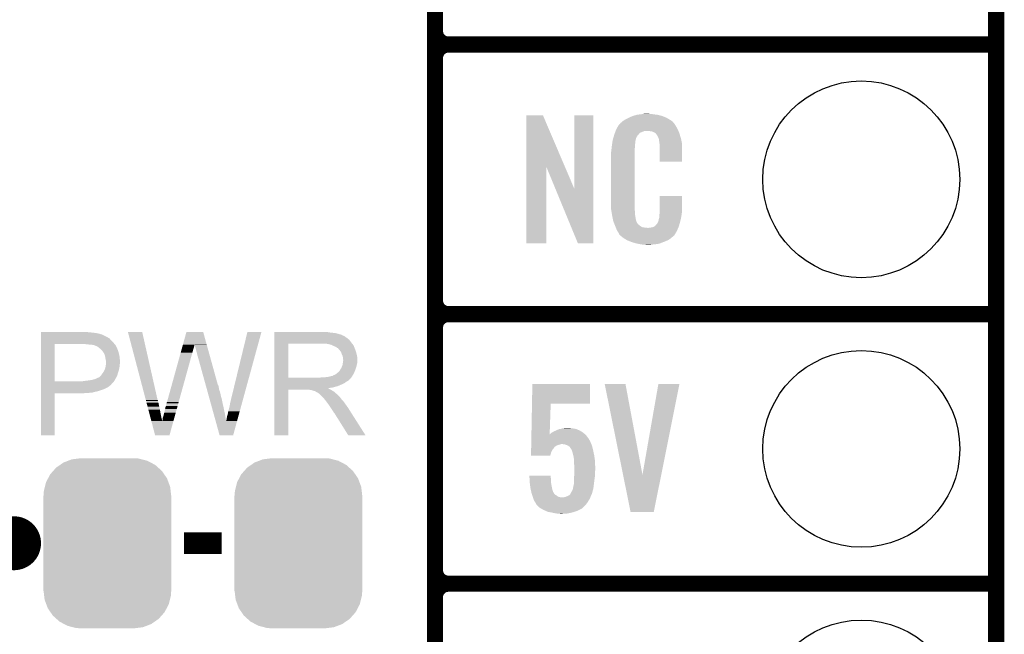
# Model space of a CAD drawing. Extents: x -1.3 to 24.2, y -3.9 to 39.2.
# Tile 12 of 29: x 14.9 to 24.2, y 0.8 to 6.6. Entities that reach past the tile are written whole.
import ezdxf

# ---------------------------------------------------------------- set-up
doc = ezdxf.new("R2010")
doc.units = 0
doc.layers.get('0').update_dxf_attribs({"linetype": 'CONTINUOUS'})
for name, color, linetype in [('3D_HALL_16_CLICK_V100_GKO', 5, 'CONTINUOUS'), ('3D_HALL_16_CLICK_V100_GTO', 14, 'CONTINUOUS'), ('3D_HALL_16_CLICK_V100_GTS', 12, 'CONTINUOUS')]:
    doc.layers.add(name, color=color, linetype=linetype)

# ---------------------------------------------------------------- blocks, each defined once
blk = doc.blocks.new('CUSTOM_69')
for points in [[(-0.44566, 0.738152), (-0.412794, 0.76087), (0.45012, 0.738152), (0.407388, 0.76087)], [(-0.412794, 0.76087), (-0.368484, 0.777768), (0.407388, 0.76087), (0.3756, 0.777768)], [(-0.368484, 0.777768), (-0.333938, 0.790942), (0.3756, 0.777768), (0.32361, 0.790942)], [(-0.333938, 0.790942), (-0.273256, 0.798498), (0.32361, 0.790942), (0.29379, 0.798498)], [(-0.273256, 0.798498), (-0.25019, 0.80137), (0.29379, 0.798498), (0.25019, 0.80137)], [(-0.55793, 0.61233), (-0.538216, 0.649738), (0.560798, 0.61233), (0.53514, 0.649738)], [(-0.538216, 0.649738), (-0.50967, 0.681926), (0.53514, 0.649738), (0.51306, 0.681926)], [(-0.50967, 0.681926), (-0.482218, 0.71288), (0.51306, 0.681926), (0.47841, 0.71288)], [(-0.482218, 0.71288), (-0.44566, 0.738152), (0.47841, 0.71288), (0.45012, 0.738152)], [(-0.587972, 0.533366), (-0.577562, 0.575076), (0.590586, 0.533366), (0.574852, 0.575076)], [(-0.577562, 0.575076), (-0.55793, 0.61233), (0.574852, 0.575076), (0.560798, 0.61233)], [(-0.60071, 0.44958), (-0.597996, 0.49319), (0.60071, 0.44958), (0.595442, 0.49319)], [(-0.597996, 0.49319), (-0.587972, 0.533366), (0.595442, 0.49319), (0.590586, 0.533366)], [(-0.60198, -0.44958), (-0.60198, 0.44958), (0.60198, -0.44958), (0.60198, 0.44958)], [(-0.59544, -0.49319), (-0.60071, -0.44958), (0.597996, -0.49319), (0.60071, -0.44958)], [(-0.590586, -0.533366), (-0.59544, -0.49319), (0.58797, -0.533366), (0.597996, -0.49319)], [(-0.57485, -0.575076), (-0.590586, -0.533366), (0.577562, -0.575076), (0.58797, -0.533366)], [(-0.560798, -0.61233), (-0.57485, -0.575076), (0.557928, -0.61233), (0.577562, -0.575076)], [(-0.535138, -0.649738), (-0.560798, -0.61233), (0.538216, -0.649738), (0.557928, -0.61233)], [(-0.51306, -0.681926), (-0.535138, -0.649738), (0.509668, -0.681926), (0.538216, -0.649738)], [(-0.478408, -0.71288), (-0.51306, -0.681926), (0.482218, -0.71288), (0.509668, -0.681926)], [(-0.45012, -0.738152), (-0.478408, -0.71288), (0.445658, -0.738152), (0.482218, -0.71288)], [(-0.407386, -0.76087), (-0.45012, -0.738152), (0.412794, -0.76087), (0.445658, -0.738152)], [(-0.3756, -0.777768), (-0.407386, -0.76087), (0.368482, -0.777768), (0.412794, -0.76087)], [(-0.323608, -0.790942), (-0.3756, -0.777768), (0.333938, -0.790942), (0.368482, -0.777768)], [(-0.29379, -0.798498), (-0.323608, -0.790942), (0.273254, -0.798498), (0.333938, -0.790942)], [(-0.25019, -0.80137), (-0.29379, -0.798498), (0.25019, -0.80137), (0.273254, -0.798498)]]:
    blk.add_solid(points)
blk = doc.blocks.new('ROUND_35')
blk.add_circle((0, 0), 0.9271)

msp = doc.modelspace()

# ---------------------------------------------------------------- linework, layer by layer
at = {"layer": '3D_HALL_16_CLICK_V100_GKO', "const_width": 0.1524}
msp.add_lwpolyline([(24.13, -1.27), (24.13, 36.83)], dxfattribs=at)
at = {"layer": '3D_HALL_16_CLICK_V100_GTO'}
for points, const_width in [([(18.8468, -0.5588), (18.8468, 18.3388)], 0.1524), ([(18.8468, 6.477), (18.8468, 8.763)], 0.1524), ([(18.9738, 6.35), (24.13, 6.35)], 0.1524), ([(18.9738, 6.35), (24.13, 6.35)], 0.1524), ([(18.8468, 3.937), (18.8468, 6.223)], 0.1524), ([(18.9738, 3.81), (24.13, 3.81)], 0.1524), ([(18.9738, 3.81), (24.13, 3.81)], 0.1524), ([(18.8468, 1.397), (18.8468, 3.683)], 0.1524), ([(16.4846, 1.651), (16.8402, 1.651)], 0.2032), ([(18.9738, 1.27), (24.13, 1.27)], 0.1524), ([(18.9738, 1.27), (24.13, 1.27)], 0.1524)]:
    msp.add_lwpolyline(points, dxfattribs=dict(at, const_width=const_width))
at = {"layer": '3D_HALL_16_CLICK_V100_GTO', "const_width": 0.1524}
for points in [[(18.8468, 6.477, 0.4142136), (18.9738, 6.35)], [(18.9738, 6.35, 0.4142136), (18.8468, 6.223)], [(18.9738, 6.35, 0.4142136), (18.8468, 6.223)], [(18.8468, 3.937, 0.4142136), (18.9738, 3.81)], [(18.9738, 3.81, 0.4142136), (18.8468, 3.683)], [(18.9738, 3.81, 0.4142136), (18.8468, 3.683)], [(18.8468, 1.397, 0.4142136), (18.9738, 1.27)], [(18.9738, 1.27, 0.4142136), (18.8468, 1.143)], [(18.9738, 1.27, 0.4142136), (18.8468, 1.143)]]:
    msp.add_lwpolyline(points, format="xyb", dxfattribs=at)
at = {"layer": '3D_HALL_16_CLICK_V100_GTO', "const_width": 0.254}
msp.add_lwpolyline([(14.7574, 1.651, 1), (15.0114, 1.651, 1)], format="xyb", close=True, dxfattribs=at)
at = {"layer": '3D_HALL_16_CLICK_V100_GTO'}
for points in [[(19.707874, 5.196718), (19.707882, 5.684504), (20.070868, 5.196718), (19.862804, 5.684504)], [(19.707882, 5.684504), (19.707884, 5.68452), (19.862804, 5.684504), (19.707884, 5.68452)], [(20.15744, 4.993758), (20.157462, 5.684496), (20.337766, 4.993758), (20.33778, 5.684496)], [(20.157462, 5.684496), (20.157464, 5.68452), (20.33778, 5.684496), (20.157464, 5.68452)], [(20.642582, 5.64642), (20.66798, 5.65912), (21.04983, 5.64642), (21.02866, 5.65912)], [(20.66798, 5.65912), (20.67814, 5.6642), (21.02866, 5.65912), (21.016324, 5.6642)], [(20.67814, 5.6642), (20.703538, 5.67436), (21.016324, 5.6642), (20.991652, 5.67436)], [(20.703538, 5.67436), (20.711158, 5.6769), (20.991652, 5.67436), (20.985482, 5.6769)], [(20.711158, 5.6769), (20.7264, 5.68198), (20.985482, 5.6769), (20.966432, 5.68198)], [(20.7264, 5.68198), (20.743334, 5.68706), (20.966432, 5.68198), (20.947382, 5.68706)], [(20.743334, 5.68706), (20.751802, 5.6896), (20.947382, 5.68706), (20.927062, 5.6896)], [(20.751802, 5.6896), (20.78228, 5.69214), (20.927062, 5.6896), (20.90674, 5.69214)], [(20.78228, 5.69214), (20.79752, 5.69468), (20.90674, 5.69214), (20.891502, 5.69468)], [(20.79752, 5.69468), (20.812762, 5.69722), (20.876262, 5.69468), (20.863562, 5.69722)], [(20.55368, 5.552442), (20.562642, 5.56768), (21.130952, 5.552442), (21.12264, 5.56768)], [(20.562642, 5.56768), (20.57609, 5.59054), (21.12264, 5.56768), (21.109942, 5.59054)], [(20.57609, 5.59054), (20.57908, 5.595622), (21.109942, 5.59054), (21.106132, 5.595622)], [(20.57908, 5.595622), (20.579104, 5.59816), (21.106132, 5.595622), (21.10423, 5.59816)], [(20.579104, 5.59816), (20.584166, 5.598168), (21.10423, 5.59816), (21.104224, 5.598168)], [(20.584166, 5.598168), (20.586192, 5.600702), (21.104224, 5.598168), (21.102322, 5.600702)], [(20.586192, 5.600702), (20.59025, 5.605776), (21.102322, 5.600702), (21.099782, 5.605776)], [(20.59025, 5.605776), (20.59432, 5.610862), (21.099782, 5.605776), (21.095424, 5.610862)], [(20.59432, 5.610862), (20.608834, 5.62356), (21.095424, 5.610862), (21.084542, 5.62356)], [(20.608834, 5.62356), (20.614642, 5.62864), (21.084542, 5.62356), (21.077432, 5.62864)], [(20.614642, 5.62864), (20.626618, 5.636262), (21.077432, 5.62864), (21.06676, 5.636262)], [(20.626618, 5.636262), (20.642582, 5.64642), (21.06676, 5.636262), (21.04983, 5.64642)], [(20.52066, 5.453382), (20.525992, 5.471158), (20.73679, 5.453382), (20.741638, 5.471158)], [(20.525992, 5.471158), (20.532848, 5.494018), (20.741638, 5.471158), (20.754338, 5.494018)], [(20.532848, 5.494018), (20.535898, 5.50418), (20.754338, 5.494018), (20.764496, 5.50418)], [(20.535898, 5.504182), (20.537768, 5.509256), (20.764498, 5.504182), (20.767038, 5.509256)], [(20.535898, 5.50418), (20.535898, 5.504182), (20.764496, 5.50418), (20.764498, 5.504182)], [(20.537768, 5.509256), (20.541512, 5.519418), (20.767038, 5.509256), (20.779742, 5.519418)], [(20.541512, 5.519418), (20.547126, 5.534658), (20.779742, 5.519418), (20.817836, 5.534658)], [(20.547126, 5.534658), (20.547128, 5.53466), (20.817836, 5.534658), (20.866098, 5.53466)], [(20.547128, 5.53466), (20.548998, 5.539738), (21.139694, 5.53466), (21.13788, 5.539738)], [(20.548998, 5.539738), (20.55368, 5.552442), (21.13788, 5.539738), (21.130952, 5.552442)], [(20.88388, 5.53212), (20.866098, 5.53466), (21.140602, 5.53212), (21.139694, 5.53466)], [(20.896578, 5.52958), (20.88388, 5.53212), (21.141508, 5.52958), (21.140602, 5.53212)], [(20.921974, 5.51688), (20.896578, 5.52958), (21.146044, 5.51688), (21.141508, 5.52958)], [(20.924518, 5.511804), (20.921974, 5.51688), (21.147856, 5.511804), (21.146044, 5.51688)], [(20.931052, 5.50418), (20.924518, 5.511804), (21.150578, 5.50418), (21.147856, 5.511804)], [(20.939758, 5.49402), (20.931052, 5.50418), (21.153568, 5.49402), (21.150578, 5.50418)], [(20.94992, 5.47116), (20.939758, 5.49402), (21.160292, 5.47116), (21.153568, 5.49402)], [(20.953984, 5.461002), (20.94992, 5.47116), (21.16328, 5.461002), (21.160292, 5.47116)], [(20.508242, 5.361938), (20.5105, 5.38226), (20.7264, 5.361938), (20.72894, 5.38226)], [(20.5105, 5.38226), (20.512756, 5.402578), (20.72894, 5.38226), (20.72894, 5.402578)], [(20.512756, 5.402578), (20.51304, 5.40512), (20.72894, 5.402578), (20.729448, 5.40512)], [(20.51304, 5.40512), (20.514642, 5.415278), (20.729448, 5.40512), (20.73148, 5.415278)], [(20.514642, 5.415278), (20.516648, 5.427978), (20.73148, 5.415278), (20.73148, 5.427978)], [(20.516648, 5.427978), (20.518252, 5.438138), (20.73148, 5.427978), (20.73402, 5.438138)], [(20.518252, 5.438138), (20.519054, 5.443218), (20.73402, 5.438138), (20.73402, 5.443218)], [(20.519054, 5.443218), (20.52066, 5.453382), (20.73402, 5.443218), (20.73679, 5.453382)], [(20.954998, 5.458464), (20.953984, 5.461002), (21.163788, 5.458464), (21.16328, 5.461002)], [(20.955, 5.450842), (20.954998, 5.458464), (21.165312, 5.450842), (21.163788, 5.458464)], [(20.95754, 5.438138), (20.955, 5.450842), (21.167854, 5.438138), (21.165312, 5.450842)], [(20.96008, 5.42036), (20.95754, 5.438138), (21.171408, 5.42036), (21.167854, 5.438138)], [(20.960862, 5.410198), (20.96008, 5.42036), (21.17344, 5.410198), (21.171408, 5.42036)], [(20.96262, 5.38734), (20.960862, 5.410198), (21.173436, 5.38734), (21.17344, 5.410198)], [(20.96262, 5.247664), (20.96262, 5.38734), (21.173416, 5.247664), (21.173436, 5.38734)], [(20.50288, 5.311142), (20.50542, 5.323842), (20.7264, 5.311142), (20.7264, 5.323842)], [(20.50288, 4.86156), (20.50288, 5.311142), (20.7264, 4.86156), (20.7264, 5.311142)], [(20.50542, 5.34162), (20.50796, 5.3594), (20.7264, 5.34162), (20.7264, 5.3594)], [(20.50542, 5.323842), (20.50542, 5.34162), (20.7264, 5.323842), (20.7264, 5.34162)], [(20.50796, 5.3594), (20.508242, 5.361938), (20.7264, 5.3594), (20.7264, 5.361938)], [(19.70786, 4.475504), (19.707874, 5.196718), (19.895796, 4.475504), (19.89582, 5.196718)], [(19.97945, 4.993758), (19.89582, 5.196718), (20.15744, 4.993758), (20.070868, 5.196718)], [(21.173416, 5.24764), (20.96262, 5.247664), (21.173416, 5.24764), (21.173416, 5.247664)], [(20.192996, 4.475496), (19.97945, 4.993758), (20.337756, 4.475496), (20.337766, 4.993758)], [(20.96262, 4.78282), (20.962642, 4.922496), (21.17344, 4.78282), (21.17344, 4.922496)], [(20.962642, 4.922496), (20.962644, 4.92252), (21.17344, 4.922496), (20.962644, 4.92252)], [(20.505232, 4.79806), (20.50288, 4.86156), (20.7264, 4.79806), (20.7264, 4.86156)], [(20.50542, 4.792982), (20.505232, 4.79806), (20.727126, 4.792982), (20.7264, 4.79806)], [(20.50763, 4.780278), (20.50542, 4.792982), (20.72894, 4.780278), (20.727126, 4.792982)], [(20.511606, 4.757418), (20.50763, 4.780278), (20.72894, 4.757418), (20.72894, 4.780278)], [(20.51558, 4.73456), (20.511606, 4.757418), (20.73255, 4.73456), (20.72894, 4.757418)], [(20.520662, 4.70916), (20.51558, 4.73456), (20.73656, 4.70916), (20.73255, 4.73456)], [(20.95754, 4.724402), (20.958048, 4.726942), (21.165222, 4.724402), (21.16582, 4.726942)], [(20.958048, 4.726942), (20.96008, 4.737102), (21.16582, 4.726942), (21.167174, 4.737102)], [(20.96008, 4.75234), (20.961894, 4.76504), (21.169206, 4.75234), (21.1709, 4.76504)], [(20.96008, 4.737102), (20.96008, 4.75234), (21.167174, 4.737102), (21.169206, 4.75234)], [(20.961894, 4.76504), (20.96262, 4.770122), (21.1709, 4.76504), (21.171626, 4.770122)], [(20.96262, 4.770122), (20.96262, 4.78282), (21.171626, 4.770122), (21.17344, 4.78282)], [(20.525234, 4.686298), (20.520662, 4.70916), (20.74164, 4.686298), (20.73656, 4.70916)], [(20.52574, 4.683762), (20.525234, 4.686298), (20.74291, 4.683762), (20.74164, 4.686298)], [(20.533062, 4.665982), (20.52574, 4.683762), (20.751802, 4.665982), (20.74291, 4.683762)], [(20.53411, 4.663436), (20.533062, 4.665982), (20.754342, 4.663436), (20.751802, 4.665982)], [(20.5362, 4.658362), (20.53411, 4.663436), (20.756884, 4.658362), (20.754342, 4.663436)], [(20.538292, 4.653278), (20.5362, 4.658362), (20.764502, 4.653278), (20.756884, 4.658362)], [(20.54143, 4.64566), (20.538292, 4.653278), (20.77212, 4.64566), (20.764502, 4.653278)], [(20.54352, 4.64058), (20.54143, 4.64566), (20.779742, 4.64058), (20.77212, 4.64566)], [(20.545474, 4.6355), (20.54352, 4.64058), (20.787362, 4.6355), (20.779742, 4.64058)], [(20.548406, 4.62788), (20.545474, 4.6355), (20.802604, 4.62788), (20.787362, 4.6355)], [(20.901662, 4.63042), (20.914356, 4.638038), (21.139822, 4.63042), (21.14296, 4.638038)], [(20.914356, 4.638038), (20.91436, 4.63804), (21.14296, 4.638038), (21.14296, 4.63804)], [(20.91436, 4.63804), (20.924522, 4.645666), (21.14296, 4.63804), (21.145078, 4.645666)], [(20.924522, 4.645666), (20.927062, 4.650738), (21.145078, 4.645666), (21.146486, 4.650738)], [(20.927062, 4.650738), (20.937222, 4.660902), (21.146486, 4.650738), (21.14931, 4.660902)], [(20.937222, 4.660902), (20.94992, 4.68376), (21.14931, 4.660902), (21.15566, 4.68376)], [(20.94992, 4.68376), (20.949922, 4.683762), (21.15566, 4.68376), (21.15566, 4.683762)], [(20.949922, 4.683762), (20.955, 4.709162), (21.15566, 4.683762), (21.161636, 4.709162)], [(20.955, 4.709162), (20.955002, 4.711704), (21.161636, 4.709162), (21.162234, 4.711704)], [(20.955002, 4.711704), (20.95754, 4.716784), (21.162234, 4.711704), (21.163428, 4.716784)], [(20.95754, 4.716784), (20.95754, 4.724402), (21.163428, 4.716784), (21.165222, 4.724402)], [(20.55036, 4.6228), (20.548406, 4.62788), (20.848322, 4.6228), (20.802604, 4.62788)], [(20.55622, 4.60756), (20.55036, 4.6228), (21.130408, 4.60756), (21.136684, 4.6228)], [(20.563278, 4.59486), (20.55622, 4.60756), (21.12518, 4.59486), (21.130408, 4.60756)], [(20.568922, 4.584698), (20.563278, 4.59486), (21.119082, 4.584698), (21.12518, 4.59486)], [(20.579076, 4.569466), (20.568922, 4.584698), (21.109942, 4.569466), (21.119082, 4.584698)], [(20.57908, 4.564384), (20.579076, 4.569466), (21.106894, 4.564384), (21.109942, 4.569466)], [(20.586702, 4.55676), (20.57908, 4.564384), (21.10232, 4.55676), (21.106894, 4.564384)], [(20.59178, 4.55168), (20.586702, 4.55676), (21.099776, 4.55168), (21.10232, 4.55676)], [(20.59686, 4.546598), (20.59178, 4.55168), (21.093424, 4.546598), (21.099776, 4.55168)], [(20.602786, 4.54152), (20.59686, 4.546598), (21.08708, 4.54152), (21.093424, 4.546598)], [(20.848322, 4.6228), (20.858482, 4.622802), (21.136684, 4.6228), (21.136686, 4.622802)], [(20.858482, 4.622802), (20.866104, 4.62534), (21.136686, 4.622802), (21.13773, 4.62534)], [(20.876262, 4.62534), (20.901662, 4.63042), (21.13773, 4.62534), (21.139822, 4.63042)], [(19.895796, 4.47548), (19.70786, 4.475504), (19.895796, 4.47548), (19.895796, 4.475504)], [(20.337756, 4.47548), (20.192996, 4.475496), (20.337756, 4.47548), (20.337756, 4.475496)], [(20.614638, 4.53136), (20.602786, 4.54152), (21.075228, 4.53136), (21.08708, 4.54152)], [(20.622768, 4.52628), (20.614638, 4.53136), (21.069302, 4.52628), (21.075228, 4.53136)], [(20.65122, 4.5085), (20.622768, 4.52628), (21.043902, 4.5085), (21.069302, 4.52628)], [(20.65528, 4.505962), (20.65122, 4.5085), (21.037978, 4.505962), (21.043902, 4.5085)], [(20.687936, 4.49326), (20.65528, 4.505962), (21.00834, 4.49326), (21.037978, 4.505962)], [(20.701, 4.488178), (20.687936, 4.49326), (20.99527, 4.488178), (21.00834, 4.49326)], [(20.744178, 4.47548), (20.701, 4.488178), (20.962618, 4.47548), (20.99527, 4.488178)], [(20.771274, 4.4704), (20.744178, 4.47548), (20.939758, 4.4704), (20.962618, 4.47548)], [(20.78482, 4.46786), (20.771274, 4.4704), (20.91182, 4.46786), (20.939758, 4.4704)], [(20.800058, 4.46532), (20.78482, 4.46786), (20.896578, 4.46532), (20.91182, 4.46786)], [(20.830538, 4.46278), (20.817838, 4.46532), (20.881338, 4.46278), (20.896578, 4.46532)], [(15.138422, 3.63982), (15.138424, 3.64236), (15.5829, 3.63982), (15.560038, 3.64236)], [(15.138422, 3.63474), (15.138422, 3.63982), (15.6337, 3.63474), (15.5829, 3.63982)], [(15.138422, 3.6322), (15.138422, 3.63474), (15.654022, 3.6322), (15.6337, 3.63474)], [(15.138422, 3.62966), (15.138422, 3.6322), (15.66672, 3.62966), (15.656562, 3.6322)], [(15.138422, 3.62712), (15.138422, 3.62966), (15.67942, 3.62712), (15.66672, 3.62966)], [(15.138422, 3.61696), (15.138422, 3.62712), (15.71498, 3.61696), (15.67942, 3.62712)], [(15.138422, 3.59664), (15.138422, 3.61696), (15.755618, 3.59664), (15.71498, 3.61696)], [(15.956312, 3.64234), (15.956306, 3.642356), (16.090904, 3.64234), (15.956306, 3.642356)], [(16.124644, 3.002278), (15.956312, 3.64234), (16.23568, 3.002278), (16.090904, 3.64234)], [(16.474406, 3.522942), (16.507474, 3.642342), (16.69801, 3.522942), (16.664944, 3.642342)], [(16.507474, 3.642342), (16.50748, 3.64236), (16.664944, 3.642342), (16.50748, 3.64236)], [(16.9291, 3.01498), (17.081512, 3.64233), (17.042018, 3.01498), (17.213574, 3.64233)], [(17.081512, 3.64233), (17.08152, 3.64236), (17.213574, 3.64233), (17.08152, 3.64236)], [(17.335522, 3.63982), (17.335524, 3.64236), (17.84096, 3.63982), (17.81302, 3.64236)], [(17.335522, 3.63474), (17.335522, 3.63982), (17.873978, 3.63474), (17.84096, 3.63982)], [(17.335522, 3.6322), (17.335522, 3.63474), (17.907, 3.6322), (17.873978, 3.63474)], [(17.335522, 3.62458), (17.335522, 3.6322), (17.937478, 3.62458), (17.907, 3.6322)], [(17.335522, 3.6195), (17.335522, 3.62458), (17.952722, 3.6195), (17.937478, 3.62458)], [(17.335522, 3.61696), (17.335522, 3.6195), (17.965422, 3.61696), (17.952722, 3.6195)], [(17.335522, 3.616936), (17.335522, 3.61696), (17.96796, 3.616936), (17.965422, 3.61696)], [(17.335522, 3.614414), (17.335522, 3.616936), (17.967976, 3.614414), (17.96796, 3.616936)], [(15.138412, 3.177562), (15.13842, 3.52806), (15.26794, 3.177562), (15.267962, 3.52806)], [(15.13842, 3.54838), (15.138422, 3.57124), (15.81404, 3.54838), (15.791182, 3.57124)], [(15.13842, 3.53314), (15.13842, 3.54838), (15.82674, 3.53314), (15.81404, 3.54838)], [(15.13842, 3.52806), (15.13842, 3.53314), (15.831094, 3.52806), (15.82674, 3.53314)], [(15.138422, 3.586478), (15.138422, 3.59664), (15.773398, 3.586478), (15.755618, 3.59664)], [(15.138422, 3.58394), (15.138422, 3.586478), (15.775944, 3.58394), (15.773398, 3.586478)], [(15.138422, 3.581396), (15.138422, 3.58394), (15.78356, 3.581396), (15.775944, 3.58394)], [(15.138422, 3.57124), (15.138422, 3.581396), (15.791182, 3.57124), (15.78356, 3.581396)], [(15.57274, 3.52552), (15.54734, 3.52806), (15.833272, 3.52552), (15.831094, 3.52806)], [(15.593062, 3.52298), (15.57274, 3.52552), (15.835448, 3.52298), (15.833272, 3.52552)], [(15.631162, 3.5179), (15.610842, 3.52298), (15.839802, 3.5179), (15.835448, 3.52298)], [(16.473712, 3.520436), (16.474406, 3.522942), (16.58112, 3.520436), (16.583618, 3.522942)], [(16.58366, 3.520444), (16.583618, 3.522942), (16.698702, 3.520444), (16.69801, 3.522942)], [(17.335512, 3.210582), (17.33552, 3.53312), (17.46504, 3.210582), (17.465042, 3.53312)], [(17.33552, 3.54584), (17.335522, 3.566158), (18.05686, 3.54584), (18.041622, 3.566158)], [(17.33552, 3.53314), (17.33552, 3.54584), (18.066738, 3.53314), (18.05686, 3.54584)], [(17.33552, 3.53312), (17.33552, 3.53314), (17.465042, 3.53312), (17.77238, 3.53314)], [(17.335522, 3.60934), (17.335522, 3.614414), (17.97812, 3.60934), (17.967976, 3.614414)], [(17.335522, 3.604258), (17.335522, 3.60934), (17.990822, 3.604258), (17.97812, 3.60934)], [(17.335522, 3.5941), (17.335522, 3.604258), (18.00606, 3.5941), (17.990822, 3.604258)], [(17.335522, 3.5814), (17.335522, 3.5941), (18.02384, 3.5814), (18.00606, 3.5941)], [(17.335522, 3.566158), (17.335522, 3.5814), (18.041622, 3.566158), (18.02384, 3.5814)], [(17.843502, 3.52806), (17.810482, 3.53314), (18.070688, 3.52806), (18.066738, 3.53314)], [(17.862136, 3.522978), (17.843502, 3.52806), (18.07464, 3.522978), (18.070688, 3.52806)], [(17.87144, 3.52044), (17.862136, 3.522978), (18.074664, 3.52044), (18.07464, 3.522978)], [(15.636244, 3.517898), (15.631162, 3.5179), (15.839804, 3.517898), (15.839802, 3.5179)], [(15.643018, 3.515358), (15.636244, 3.517898), (15.84198, 3.515358), (15.839804, 3.517898)], [(15.65656, 3.51028), (15.643018, 3.515358), (15.844238, 3.51028), (15.84198, 3.515358)], [(15.6718, 3.50266), (15.65656, 3.51028), (15.847626, 3.50266), (15.844238, 3.51028)], [(15.684498, 3.492502), (15.6718, 3.50266), (15.852142, 3.492502), (15.847626, 3.50266)], [(15.68768, 3.489956), (15.684498, 3.492502), (15.85468, 3.489956), (15.852142, 3.492502)], [(15.6972, 3.48234), (15.68768, 3.489956), (15.85722, 3.48234), (15.85468, 3.489956)], [(15.709898, 3.469642), (15.6972, 3.48234), (15.8623, 3.469642), (15.85722, 3.48234)], [(15.71244, 3.4671), (15.709898, 3.469642), (15.863148, 3.4671), (15.8623, 3.469642)], [(15.71753, 3.45948), (15.71244, 3.4671), (15.865686, 3.45948), (15.863148, 3.4671)], [(15.720066, 3.459468), (15.71753, 3.45948), (15.86569, 3.459468), (15.865686, 3.45948)], [(15.722964, 3.4544), (15.720066, 3.459468), (15.867378, 3.4544), (15.86569, 3.459468)], [(15.73022, 3.4417), (15.722964, 3.4544), (15.870556, 3.4417), (15.867378, 3.4544)], [(15.734032, 3.43408), (15.73022, 3.4417), (15.87246, 3.43408), (15.870556, 3.4417)], [(15.737842, 3.426458), (15.734032, 3.43408), (15.874154, 3.426458), (15.87246, 3.43408)], [(16.443464, 3.41122), (16.453312, 3.44678), (16.55318, 3.41122), (16.56334, 3.44678)], [(16.453312, 3.44678), (16.45894, 3.4671), (16.56334, 3.44678), (16.56842, 3.4671)], [(16.45894, 3.4671), (16.463864, 3.48488), (16.56842, 3.4671), (16.5735, 3.48488)], [(16.463864, 3.48488), (16.468086, 3.50012), (16.5735, 3.48488), (16.578578, 3.50012)], [(16.468086, 3.50012), (16.471602, 3.512818), (16.578578, 3.50012), (16.58112, 3.512818)], [(16.471602, 3.512818), (16.473712, 3.520436), (16.58112, 3.512818), (16.58112, 3.520436)], [(16.59128, 3.49758), (16.58366, 3.520444), (16.705034, 3.49758), (16.698702, 3.520444)], [(16.59636, 3.4798), (16.59128, 3.49758), (16.709958, 3.4798), (16.705034, 3.49758)], [(16.60144, 3.45948), (16.59636, 3.4798), (16.715584, 3.45948), (16.709958, 3.4798)], [(16.60652, 3.441702), (16.60144, 3.45948), (16.720508, 3.441702), (16.715584, 3.45948)], [(16.60906, 3.42646), (16.60652, 3.441702), (16.724728, 3.42646), (16.720508, 3.441702)], [(17.871472, 3.520424), (17.87144, 3.52044), (18.077186, 3.520424), (18.074664, 3.52044)], [(17.89176, 3.51028), (17.871472, 3.520424), (18.08226, 3.51028), (18.077186, 3.520424)], [(17.912082, 3.502658), (17.89176, 3.51028), (18.08531, 3.502658), (18.08226, 3.51028)], [(17.918854, 3.49758), (17.912082, 3.502658), (18.08734, 3.49758), (18.08531, 3.502658)], [(17.92224, 3.49504), (17.918854, 3.49758), (18.08843, 3.49504), (18.08734, 3.49758)], [(17.929864, 3.48996), (17.92224, 3.49504), (18.090606, 3.48996), (18.08843, 3.49504)], [(17.932406, 3.489954), (17.929864, 3.48996), (18.09061, 3.489954), (18.090606, 3.48996)], [(17.941292, 3.4798), (17.932406, 3.489954), (18.09496, 3.4798), (18.09061, 3.489954)], [(17.95018, 3.469642), (17.941292, 3.4798), (18.098346, 3.469642), (18.09496, 3.4798)], [(17.959252, 3.45694), (17.95018, 3.469642), (18.10258, 3.45694), (18.098346, 3.469642)], [(17.96288, 3.45186), (17.959252, 3.45694), (18.104106, 3.45186), (18.10258, 3.45694)], [(17.9705, 3.431542), (17.96288, 3.45186), (18.1102, 3.431542), (18.104106, 3.45186)], [(17.9705, 3.43154), (17.9705, 3.431542), (18.110202, 3.43154), (18.1102, 3.431542)], [(17.97812, 3.416296), (17.9705, 3.43154), (18.11325, 3.416296), (18.110202, 3.43154)], [(15.741652, 3.411218), (15.737842, 3.426458), (15.87754, 3.411218), (15.874154, 3.426458)], [(15.74292, 3.40614), (15.741652, 3.411218), (15.878048, 3.40614), (15.87754, 3.411218)], [(15.74546, 3.3909), (15.74292, 3.40614), (15.879572, 3.3909), (15.878048, 3.40614)], [(15.75054, 3.365498), (15.74546, 3.3909), (15.882114, 3.365498), (15.879572, 3.3909)], [(15.74821, 3.327398), (15.749058, 3.337558), (15.88008, 3.327398), (15.88008, 3.337558)], [(15.749058, 3.337558), (15.749904, 3.347718), (15.88008, 3.337558), (15.88262, 3.347718)], [(15.749904, 3.347718), (15.75054, 3.35534), (15.88262, 3.347718), (15.88262, 3.35534)], [(15.75054, 3.360422), (15.75054, 3.365498), (15.88262, 3.360422), (15.882114, 3.365498)], [(15.75054, 3.35534), (15.75054, 3.360422), (15.88262, 3.35534), (15.88262, 3.360422)], [(16.324582, 2.981962), (16.443464, 3.41122), (16.434498, 2.981962), (16.55318, 3.41122)], [(16.6116, 3.418842), (16.60906, 3.42646), (16.726838, 3.418842), (16.724728, 3.42646)], [(16.614138, 3.413764), (16.6116, 3.418842), (16.728244, 3.413764), (16.726838, 3.418842)], [(16.61414, 3.411222), (16.614138, 3.413764), (16.728948, 3.411222), (16.728244, 3.413764)], [(16.68717, 3.147056), (16.61414, 3.411222), (16.802102, 3.147056), (16.728948, 3.411222)], [(17.975578, 3.327398), (17.978118, 3.3401), (18.110198, 3.327398), (18.11274, 3.3401)], [(17.978118, 3.3401), (17.97812, 3.340102), (18.11274, 3.3401), (18.11274, 3.340102)], [(17.979572, 3.406138), (17.97812, 3.416296), (18.11528, 3.406138), (18.11325, 3.416296)], [(17.97812, 3.340102), (17.97957, 3.350258), (18.11274, 3.340102), (18.11528, 3.350258)], [(17.97957, 3.350258), (17.9832, 3.37566), (18.11528, 3.350258), (18.11528, 3.37566)], [(17.98066, 3.398518), (17.979572, 3.406138), (18.11528, 3.398518), (18.11528, 3.406138)], [(17.980662, 3.385818), (17.98066, 3.398518), (18.11528, 3.385818), (18.11528, 3.398518)], [(17.9832, 3.378196), (17.980662, 3.385818), (18.11528, 3.378196), (18.11528, 3.385818)], [(17.9832, 3.37566), (17.9832, 3.378196), (18.11528, 3.37566), (18.11528, 3.378196)], [(15.706342, 3.235958), (15.712438, 3.246118), (15.85722, 3.235958), (15.860122, 3.246118)], [(15.712438, 3.246118), (15.718534, 3.25374), (15.860122, 3.246118), (15.8623, 3.25374)], [(15.718534, 3.25374), (15.7226, 3.258822), (15.8623, 3.25374), (15.863862, 3.258822)], [(15.7226, 3.258822), (15.73276, 3.2766), (15.863862, 3.258822), (15.869334, 3.2766)], [(15.73276, 3.2766), (15.737274, 3.286758), (15.869334, 3.2766), (15.87246, 3.286758)], [(15.737274, 3.286758), (15.742918, 3.299458), (15.87246, 3.286758), (15.874576, 3.299458)], [(15.742918, 3.299458), (15.743426, 3.302), (15.874576, 3.299458), (15.875, 3.302)], [(15.743426, 3.302), (15.748, 3.324858), (15.875, 3.302), (15.87957, 3.324858)], [(15.748, 3.324858), (15.74821, 3.327398), (15.87957, 3.324858), (15.88008, 3.327398)], [(17.909538, 3.24104), (17.931762, 3.258818), (18.076968, 3.24104), (18.08734, 3.258818)], [(17.931762, 3.258818), (17.934938, 3.261358), (18.08734, 3.258818), (18.088262, 3.261358)], [(17.934938, 3.261358), (17.947638, 3.274058), (18.088262, 3.261358), (18.09288, 3.274058)], [(17.947638, 3.274058), (17.955258, 3.286758), (18.09288, 3.274058), (18.097498, 3.286758)], [(17.955258, 3.286758), (17.957798, 3.2893), (18.097498, 3.286758), (18.098422, 3.2893)], [(17.957798, 3.2893), (17.96034, 3.294378), (18.098422, 3.2893), (18.100268, 3.294378)], [(17.96034, 3.294378), (17.965418, 3.301998), (18.100268, 3.294378), (18.103038, 3.301998)], [(17.965418, 3.301998), (17.970498, 3.3147), (18.103038, 3.301998), (18.107658, 3.3147)], [(17.970498, 3.3147), (17.975578, 3.327398), (18.107658, 3.3147), (18.110198, 3.327398)], [(15.13841, 3.149596), (15.138412, 3.164838), (15.80134, 3.149596), (15.816578, 3.164838)], [(15.138412, 3.17754), (15.138412, 3.177562), (15.529558, 3.17754), (15.26794, 3.177562)], [(15.138412, 3.164838), (15.138412, 3.17754), (15.816578, 3.164838), (15.825652, 3.17754)], [(15.529558, 3.17754), (15.539718, 3.18008), (15.825652, 3.17754), (15.827466, 3.18008)], [(15.549878, 3.18008), (15.56003, 3.182618), (15.827466, 3.18008), (15.82928, 3.182618)], [(15.56003, 3.182618), (15.56004, 3.18262), (15.82928, 3.182618), (15.82928, 3.18262)], [(15.56004, 3.18262), (15.587982, 3.18516), (15.82928, 3.18262), (15.830732, 3.18516)], [(15.587982, 3.18516), (15.61846, 3.19024), (15.830732, 3.18516), (15.833634, 3.19024)], [(15.61846, 3.19024), (15.6464, 3.197858), (15.833634, 3.19024), (15.837988, 3.197858)], [(15.6464, 3.197858), (15.67434, 3.21056), (15.837988, 3.197858), (15.845246, 3.21056)], [(15.67434, 3.21056), (15.687036, 3.21564), (15.845246, 3.21056), (15.848148, 3.21564)], [(15.687036, 3.21564), (15.689574, 3.218178), (15.848148, 3.21564), (15.8496, 3.218178)], [(15.689574, 3.218178), (15.704818, 3.233418), (15.8496, 3.218178), (15.85613, 3.233418)], [(15.704818, 3.233418), (15.706342, 3.235958), (15.85613, 3.233418), (15.85722, 3.235958)], [(17.33551, 3.14706), (17.335512, 3.1623), (17.96796, 3.14706), (17.998438, 3.1623)], [(17.335512, 3.21056), (17.335512, 3.210582), (17.757138, 3.21056), (17.46504, 3.210582)], [(17.335512, 3.2004), (17.335512, 3.21056), (18.04924, 3.2004), (18.057368, 3.21056)], [(17.335512, 3.19786), (17.335512, 3.2004), (18.046696, 3.19786), (18.04924, 3.2004)], [(17.335512, 3.197844), (17.335512, 3.19786), (18.044154, 3.197844), (18.046696, 3.19786)], [(17.335512, 3.192782), (17.335512, 3.197844), (18.041618, 3.192782), (18.044154, 3.197844)], [(17.335512, 3.1877), (17.335512, 3.192782), (18.03654, 3.1877), (18.041618, 3.192782)], [(17.335512, 3.18262), (17.335512, 3.1877), (18.028918, 3.18262), (18.03654, 3.1877)], [(17.335512, 3.177538), (17.335512, 3.18262), (18.018762, 3.177538), (18.028918, 3.18262)], [(17.335512, 3.1623), (17.335512, 3.177538), (17.998438, 3.1623), (18.018762, 3.177538)], [(17.757138, 3.21056), (17.772378, 3.2131), (18.057368, 3.21056), (18.0594, 3.2131)], [(17.792698, 3.2131), (17.838418, 3.21818), (18.0594, 3.2131), (18.062786, 3.21818)], [(17.838418, 3.21818), (17.861282, 3.22326), (18.062786, 3.21818), (18.066174, 3.22326)], [(17.861282, 3.22326), (17.879056, 3.22834), (18.066174, 3.22326), (18.069562, 3.22834)], [(17.884134, 3.22834), (17.889218, 3.233416), (18.069562, 3.22834), (18.072522, 3.233416)], [(17.889218, 3.233416), (17.896842, 3.23596), (18.072522, 3.233416), (18.074006, 3.23596)], [(17.896842, 3.23596), (17.909538, 3.24104), (18.074006, 3.23596), (18.076968, 3.24104)], [(19.76027, 2.96672), (19.763762, 3.152116), (20.307276, 2.96672), (20.3073, 3.152116)], [(19.763762, 3.152116), (19.763764, 3.15214), (20.3073, 3.152116), (19.763764, 3.15214)], [(20.444488, 3.15212), (20.444484, 3.152136), (20.640044, 3.15212), (20.444484, 3.152136)], [(20.61744, 2.296292), (20.444488, 3.15212), (20.800084, 2.296292), (20.640044, 3.15212)], [(20.800084, 2.296292), (20.949934, 3.152112), (20.976856, 2.296292), (21.148036, 3.152112)], [(20.949934, 3.152112), (20.94994, 3.15214), (21.148036, 3.152112), (20.94994, 3.15214)], [(15.1384, 2.667024), (15.138408, 3.063216), (15.267916, 2.667024), (15.26794, 3.063216)], [(15.138408, 3.07086), (15.13841, 3.07848), (15.620998, 3.07086), (15.64894, 3.07848)], [(15.138408, 3.06832), (15.138408, 3.07086), (15.59052, 3.06832), (15.620998, 3.07086)], [(15.138408, 3.06578), (15.138408, 3.06832), (15.55496, 3.06578), (15.59052, 3.06832)], [(15.138408, 3.06324), (15.138408, 3.06578), (15.516862, 3.06324), (15.55496, 3.06578)], [(15.138408, 3.063216), (15.138408, 3.06324), (15.26794, 3.063216), (15.516862, 3.06324)], [(15.13841, 3.147054), (15.13841, 3.149596), (15.801334, 3.147054), (15.80134, 3.149596)], [(15.13841, 3.13944), (15.13841, 3.147054), (15.793716, 3.13944), (15.801334, 3.147054)], [(15.13841, 3.136896), (15.13841, 3.13944), (15.7861, 3.136896), (15.793716, 3.13944)], [(15.13841, 3.12928), (15.13841, 3.136896), (15.778478, 3.12928), (15.7861, 3.136896)], [(15.13841, 3.12166), (15.13841, 3.12928), (15.768318, 3.12166), (15.778478, 3.12928)], [(15.13841, 3.10642), (15.13841, 3.12166), (15.73784, 3.10642), (15.768318, 3.12166)], [(15.13841, 3.0988), (15.13841, 3.10642), (15.72006, 3.0988), (15.73784, 3.10642)], [(15.13841, 3.08356), (15.13841, 3.0988), (15.674338, 3.08356), (15.72006, 3.0988)], [(15.13841, 3.07848), (15.13841, 3.08356), (15.64894, 3.07848), (15.674338, 3.08356)], [(16.689276, 3.13944), (16.68717, 3.147056), (16.807182, 3.13944), (16.802102, 3.147056)], [(16.692084, 3.12928), (16.689276, 3.13944), (16.80972, 3.12928), (16.807182, 3.13944)], [(16.695596, 3.11658), (16.692084, 3.12928), (16.81226, 3.11658), (16.80972, 3.12928)], [(16.70051, 3.098798), (16.695596, 3.11658), (16.814802, 3.098798), (16.81226, 3.11658)], [(16.705426, 3.081018), (16.70051, 3.098798), (16.82242, 3.081018), (16.814802, 3.098798)], [(16.711044, 3.0607), (16.705426, 3.081018), (16.8275, 3.0607), (16.82242, 3.081018)], [(16.718066, 3.0353), (16.711044, 3.0607), (16.83258, 3.0353), (16.8275, 3.0607)], [(17.3355, 2.667024), (17.33551, 3.098776), (17.465016, 2.667024), (17.46504, 3.098776)], [(17.33551, 3.13182), (17.33551, 3.14706), (17.932398, 3.13182), (17.96796, 3.14706)], [(17.33551, 3.12674), (17.33551, 3.13182), (17.912082, 3.12674), (17.932398, 3.13182)], [(17.33551, 3.11912), (17.33551, 3.12674), (17.889218, 3.11912), (17.912082, 3.12674)], [(17.33551, 3.11658), (17.33551, 3.11912), (17.866362, 3.11658), (17.889218, 3.11912)], [(17.33551, 3.111466), (17.33551, 3.11658), (17.84099, 3.111466), (17.866362, 3.11658)], [(17.33551, 3.108958), (17.33551, 3.111466), (17.843504, 3.108958), (17.84099, 3.111466)], [(17.33551, 3.0988), (17.33551, 3.108958), (17.86382, 3.0988), (17.843504, 3.108958)], [(17.33551, 3.098776), (17.33551, 3.0988), (17.46504, 3.098776), (17.658078, 3.0988)], [(17.668238, 3.09626), (17.658078, 3.0988), (17.868898, 3.09626), (17.86382, 3.0988)], [(17.683474, 3.093726), (17.680936, 3.09626), (17.873122, 3.093726), (17.868898, 3.09626)], [(17.686016, 3.09372), (17.683474, 3.093726), (17.873132, 3.09372), (17.873122, 3.093726)], [(17.708882, 3.0861), (17.686016, 3.09372), (17.885834, 3.0861), (17.873132, 3.09372)], [(17.71904, 3.083562), (17.708882, 3.0861), (17.890064, 3.083562), (17.885834, 3.0861)], [(17.722852, 3.08102), (17.71904, 3.083562), (17.8943, 3.08102), (17.890064, 3.083562)], [(17.734276, 3.073402), (17.722852, 3.08102), (17.903824, 3.073402), (17.8943, 3.08102)], [(17.741898, 3.070862), (17.734276, 3.073402), (17.906998, 3.070862), (17.903824, 3.073402)], [(17.744416, 3.07086), (17.741898, 3.070862), (17.907, 3.07086), (17.906998, 3.070862)], [(17.74444, 3.068332), (17.744416, 3.07086), (17.90953, 3.068332), (17.907, 3.07086)], [(17.757138, 3.060702), (17.74444, 3.068332), (17.91716, 3.060702), (17.90953, 3.068332)], [(17.757142, 3.060698), (17.757138, 3.060702), (17.917164, 3.060698), (17.91716, 3.060702)], [(17.759682, 3.058158), (17.757142, 3.060698), (17.922238, 3.058158), (17.917164, 3.060698)], [(16.125982, 2.997196), (16.124644, 3.002278), (16.23822, 2.997196), (16.23568, 3.002278)], [(16.127316, 2.992118), (16.125982, 2.997196), (16.238222, 2.992118), (16.23822, 2.997196)], [(16.131324, 2.97688), (16.127316, 2.992118), (16.243298, 2.97688), (16.238222, 2.992118)], [(16.133996, 2.96672), (16.131324, 2.97688), (16.24584, 2.96672), (16.243298, 2.97688)], [(16.137336, 2.95402), (16.133996, 2.96672), (16.24838, 2.95402), (16.24584, 2.96672)], [(16.31442, 2.943862), (16.319502, 2.96926), (16.423966, 2.943862), (16.430988, 2.96926)], [(16.319502, 2.96926), (16.32204, 2.97688), (16.430988, 2.96926), (16.433094, 2.97688)], [(16.32204, 2.97688), (16.324582, 2.981962), (16.433094, 2.97688), (16.434498, 2.981962)], [(16.725086, 3.0099), (16.718066, 3.0353), (16.8402, 3.0099), (16.83258, 3.0353)], [(16.73281, 2.98196), (16.725086, 3.0099), (16.84528, 2.98196), (16.8402, 3.0099)], [(16.74826, 2.92608), (16.73281, 2.98196), (16.85798, 2.92608), (16.84528, 2.98196)], [(16.91132, 2.931158), (16.91894, 2.9718), (17.019096, 2.931158), (17.03021, 2.9718)], [(16.91894, 2.9718), (16.9291, 3.01498), (17.03021, 2.9718), (17.042018, 3.01498)], [(17.790162, 3.027678), (17.759682, 3.058158), (17.95272, 3.027678), (17.922238, 3.058158)], [(17.797778, 3.02006), (17.790162, 3.027678), (17.958436, 3.02006), (17.95272, 3.027678)], [(17.8054, 3.009902), (17.797778, 3.02006), (17.966054, 3.009902), (17.958436, 3.02006)], [(17.80794, 3.00736), (17.8054, 3.009902), (17.96796, 3.00736), (17.966054, 3.009902)], [(17.810478, 3.00482), (17.80794, 3.00736), (17.970218, 3.00482), (17.96796, 3.00736)], [(17.82572, 2.9845), (17.810478, 3.00482), (17.98828, 2.9845), (17.970218, 3.00482)], [(17.84096, 2.96418), (17.82572, 2.9845), (18.002504, 2.96418), (17.98828, 2.9845)], [(19.75477, 2.674664), (19.76027, 2.966696), (19.926344, 2.674664), (19.93646, 2.966696)], [(19.76027, 2.966696), (19.76027, 2.96672), (19.93646, 2.966696), (20.307276, 2.96672)], [(16.141344, 2.93878), (16.137336, 2.95402), (16.25092, 2.93878), (16.24838, 2.95402)], [(16.14936, 2.9083), (16.141344, 2.93878), (16.25854, 2.9083), (16.25092, 2.93878)], [(16.158044, 2.87528), (16.14936, 2.9083), (16.26362, 2.87528), (16.25854, 2.9083)], [(16.167398, 2.83972), (16.158044, 2.87528), (16.27124, 2.83972), (16.26362, 2.87528)], [(16.29156, 2.852422), (16.29918, 2.8829), (16.398684, 2.852422), (16.40711, 2.8829)], [(16.29918, 2.8829), (16.3068, 2.91592), (16.40711, 2.8829), (16.41624, 2.91592)], [(16.3068, 2.91592), (16.309342, 2.931162), (16.41624, 2.91592), (16.420454, 2.931162)], [(16.309342, 2.931162), (16.31442, 2.943862), (16.420454, 2.931162), (16.423966, 2.943862)], [(16.765112, 2.86512), (16.74826, 2.92608), (16.87068, 2.86512), (16.85798, 2.92608)], [(16.89608, 2.86512), (16.90116, 2.895602), (17.001036, 2.86512), (17.009372, 2.895602)], [(16.90116, 2.895602), (16.91132, 2.931158), (17.009372, 2.895602), (17.019096, 2.931158)], [(17.844348, 2.9591), (17.84096, 2.96418), (18.00606, 2.9591), (18.002504, 2.96418)], [(17.862974, 2.93116), (17.844348, 2.9591), (18.02638, 2.93116), (18.00606, 2.9591)], [(17.87144, 2.91846), (17.862974, 2.93116), (18.034438, 2.91846), (18.02638, 2.93116)], [(17.88414, 2.900682), (17.87144, 2.91846), (18.045718, 2.900682), (18.034438, 2.91846)], [(17.894298, 2.882902), (17.88414, 2.900682), (18.056998, 2.882902), (18.045718, 2.900682)], [(17.901918, 2.875278), (17.894298, 2.882902), (18.061836, 2.875278), (18.056998, 2.882902)], [(17.904462, 2.8702), (17.901918, 2.875278), (18.065056, 2.8702), (18.061836, 2.875278)], [(16.177354, 2.801862), (16.167398, 2.83972), (16.27886, 2.801862), (16.27124, 2.83972)], [(16.212816, 2.667018), (16.177354, 2.801862), (16.347424, 2.667018), (16.384706, 2.801862)], [(16.27886, 2.801862), (16.278862, 2.804164), (16.384706, 2.801862), (16.385342, 2.804164)], [(16.278862, 2.804164), (16.2814, 2.809242), (16.385342, 2.804164), (16.386746, 2.809242)], [(16.2814, 2.809242), (16.28394, 2.816864), (16.386746, 2.809242), (16.388854, 2.816864)], [(16.28394, 2.827022), (16.286482, 2.839722), (16.391662, 2.827022), (16.395172, 2.839722)], [(16.28394, 2.816864), (16.28394, 2.827022), (16.388854, 2.816864), (16.391662, 2.827022)], [(16.286482, 2.839722), (16.29156, 2.852422), (16.395172, 2.839722), (16.398684, 2.852422)], [(16.782556, 2.802018), (16.765112, 2.86512), (16.880802, 2.802018), (16.87068, 2.86512)], [(16.819876, 2.667018), (16.782556, 2.802018), (16.946864, 2.667018), (16.983782, 2.802018)], [(16.880802, 2.802018), (16.880846, 2.804166), (16.983782, 2.802018), (16.984368, 2.804166)], [(16.880846, 2.804166), (16.88338, 2.806704), (16.984368, 2.804166), (16.985062, 2.806704)], [(16.88338, 2.806704), (16.883382, 2.811782), (16.985062, 2.806704), (16.986452, 2.811782)], [(16.883382, 2.811782), (16.88592, 2.819404), (16.986452, 2.811782), (16.988536, 2.819404)], [(16.88592, 2.827022), (16.88846, 2.83718), (16.990618, 2.827022), (16.993396, 2.83718)], [(16.88592, 2.819404), (16.88592, 2.827022), (16.988536, 2.819404), (16.990618, 2.827022)], [(16.88846, 2.83718), (16.891002, 2.84988), (16.993396, 2.83718), (16.99687, 2.84988)], [(16.891002, 2.84988), (16.89608, 2.86512), (16.99687, 2.84988), (17.001036, 2.86512)], [(18.03146, 2.66701), (17.904462, 2.8702), (18.19397, 2.66701), (18.065056, 2.8702)], [(19.926344, 2.674664), (19.944082, 2.692402), (20.26356, 2.674664), (20.242274, 2.692402)], [(19.944082, 2.692402), (19.953222, 2.69748), (20.242274, 2.692402), (20.23618, 2.69748)], [(19.953222, 2.69748), (19.96694, 2.7051), (20.23618, 2.69748), (20.223118, 2.7051)], [(19.96694, 2.7051), (19.988954, 2.71526), (20.223118, 2.7051), (20.205702, 2.71526)], [(19.988954, 2.71526), (19.999962, 2.72034), (20.205702, 2.71526), (20.19351, 2.72034)], [(19.999962, 2.72034), (20.00758, 2.72288), (20.19351, 2.72034), (20.187412, 2.72288)], [(20.00758, 2.72288), (20.017738, 2.727958), (20.187412, 2.72288), (20.175222, 2.727958)], [(20.017738, 2.727958), (20.017744, 2.72796), (20.175222, 2.727958), (20.175212, 2.72796)], [(20.017744, 2.72796), (20.030442, 2.727962), (20.175212, 2.72796), (20.175202, 2.727962)], [(20.030442, 2.727962), (20.04568, 2.73304), (20.175202, 2.727962), (20.14728, 2.73304)], [(20.04568, 2.73304), (20.06092, 2.73558), (20.14728, 2.73304), (20.124422, 2.73558)], [(20.06092, 2.73558), (20.101558, 2.73812), (20.124422, 2.73558), (20.114262, 2.73812)], [(15.267916, 2.667), (15.1384, 2.667024), (15.267916, 2.667), (15.267916, 2.667024)], [(16.34742, 2.667), (16.212816, 2.667018), (16.34742, 2.667), (16.347424, 2.667018)], [(16.94686, 2.667), (16.819876, 2.667018), (16.94686, 2.667), (16.946864, 2.667018)], [(17.465016, 2.667), (17.3355, 2.667024), (17.465016, 2.667), (17.465016, 2.667024)], [(18.193976, 2.667), (18.19397, 2.66701), (18.193976, 2.667), (18.03146, 2.66701)], [(19.753096, 2.58572), (19.753382, 2.60096), (20.31873, 2.58572), (20.31238, 2.60096)], [(19.753382, 2.60096), (19.753766, 2.62128), (20.31238, 2.60096), (20.30222, 2.62128)], [(19.753766, 2.62128), (19.754004, 2.633982), (20.30222, 2.62128), (20.2946, 2.633982)], [(19.754004, 2.633982), (19.7541, 2.639058), (20.2946, 2.633982), (20.29206, 2.639058)], [(19.7541, 2.639058), (19.754722, 2.672078), (20.29206, 2.639058), (20.266662, 2.672078)], [(19.754722, 2.672078), (19.75477, 2.674664), (20.266662, 2.672078), (20.26356, 2.674664)], [(19.75104, 2.476524), (19.75166, 2.509518), (19.931368, 2.476524), (19.941538, 2.509518)], [(19.75166, 2.509518), (19.752138, 2.534916), (19.941538, 2.509518), (19.954238, 2.534916)], [(19.752138, 2.534916), (19.752282, 2.542538), (19.954238, 2.534916), (19.961858, 2.542538)], [(19.752282, 2.542538), (19.752426, 2.55016), (19.961858, 2.542538), (19.96694, 2.55016)], [(19.752426, 2.55016), (19.752474, 2.552694), (19.96694, 2.55016), (19.969474, 2.552694)], [(19.752474, 2.552694), (19.752522, 2.555234), (19.969474, 2.552694), (19.96948, 2.555234)], [(19.752522, 2.555234), (19.752712, 2.5654), (19.96948, 2.555234), (19.98218, 2.5654)], [(19.752712, 2.5654), (19.752856, 2.57302), (19.98218, 2.5654), (19.994878, 2.57302)], [(19.752856, 2.57302), (19.753, 2.580638), (19.994878, 2.57302), (20.01774, 2.580638)], [(19.753, 2.580638), (19.753048, 2.58318), (20.01774, 2.580638), (20.030438, 2.58318)], [(19.753048, 2.58318), (19.753096, 2.585718), (20.030438, 2.58318), (20.035516, 2.585718)], [(19.753096, 2.585718), (19.753096, 2.58572), (20.035516, 2.585718), (20.043138, 2.58572)], [(20.065998, 2.58318), (20.043138, 2.58572), (20.319788, 2.58318), (20.31873, 2.58572)], [(20.088858, 2.57556), (20.065998, 2.58318), (20.322964, 2.57556), (20.319788, 2.58318)], [(20.099026, 2.570478), (20.088858, 2.57556), (20.32508, 2.570478), (20.322964, 2.57556)], [(20.104098, 2.567942), (20.099026, 2.570478), (20.325716, 2.567942), (20.32508, 2.570478)], [(20.116796, 2.557782), (20.104098, 2.567942), (20.328256, 2.557782), (20.325716, 2.567942)], [(20.12442, 2.545078), (20.116796, 2.557782), (20.331432, 2.545078), (20.328256, 2.557782)], [(20.134576, 2.529846), (20.12442, 2.545078), (20.33524, 2.529846), (20.331432, 2.545078)], [(20.134578, 2.52984), (20.134576, 2.529846), (20.33524, 2.52984), (20.33524, 2.529846)], [(20.13458, 2.527304), (20.134578, 2.52984), (20.335774, 2.527304), (20.33524, 2.52984)], [(20.1422, 2.50444), (20.13458, 2.527304), (20.340588, 2.50444), (20.335774, 2.527304)], [(20.148436, 2.48158), (20.1422, 2.50444), (20.3454, 2.48158), (20.340588, 2.50444)], [(19.931362, 2.4765), (19.75104, 2.476524), (19.931362, 2.4765), (19.931368, 2.476524)], [(20.14982, 2.476502), (20.148436, 2.48158), (20.346126, 2.476502), (20.3454, 2.48158)], [(20.1549, 2.446022), (20.14982, 2.476502), (20.35048, 2.446022), (20.346126, 2.476502)], [(20.1549, 2.428238), (20.1549, 2.446022), (20.35302, 2.428238), (20.35048, 2.446022)], [(20.1549, 2.418078), (20.1549, 2.428238), (20.353428, 2.418078), (20.35302, 2.428238)], [(20.15744, 2.39014), (20.1549, 2.418078), (20.354544, 2.39014), (20.353428, 2.418078)], [(20.15744, 2.36474), (20.15744, 2.39014), (20.35556, 2.36474), (20.354544, 2.39014)], [(20.15744, 2.34188), (20.15744, 2.36474), (20.35556, 2.34188), (20.35556, 2.36474)], [(20.15744, 2.316482), (20.15744, 2.34188), (20.35302, 2.316482), (20.35556, 2.34188)], [(19.735822, 2.288516), (19.73582, 2.288536), (19.93646, 2.288516), (19.73582, 2.288536)], [(19.73645, 2.2733), (19.735822, 2.288516), (19.93646, 2.2733), (19.93646, 2.288516)], [(19.737186, 2.255518), (19.73645, 2.2733), (19.939, 2.255518), (19.93646, 2.2733)], [(19.738236, 2.23012), (19.737186, 2.255518), (19.939, 2.23012), (19.939, 2.255518)], [(19.73834, 2.22758), (19.738236, 2.23012), (19.939284, 2.22758), (19.939, 2.23012)], [(19.740992, 2.207262), (19.73834, 2.22758), (19.94154, 2.207262), (19.939284, 2.22758)], [(20.1549, 2.2606), (20.156978, 2.28346), (20.349754, 2.2606), (20.35302, 2.28346)], [(20.1549, 2.2479), (20.1549, 2.2606), (20.34794, 2.2479), (20.349754, 2.2606)], [(20.1549, 2.209804), (20.1549, 2.2479), (20.343178, 2.209804), (20.34794, 2.2479)], [(20.156978, 2.28346), (20.15744, 2.288538), (20.35302, 2.28346), (20.35302, 2.288538)], [(20.15744, 2.288538), (20.15744, 2.316482), (20.35302, 2.288538), (20.35302, 2.316482)], [(20.688296, 1.94566), (20.61744, 2.296292), (20.906724, 1.94566), (20.976856, 2.296292)], [(19.74596, 2.16916), (19.740992, 2.207262), (19.949162, 2.16916), (19.94154, 2.207262)], [(19.748784, 2.15646), (19.74596, 2.16916), (19.951702, 2.15646), (19.949162, 2.16916)], [(19.753864, 2.1336), (19.748784, 2.15646), (19.959338, 2.1336), (19.951702, 2.15646)], [(19.753868, 2.133584), (19.753864, 2.1336), (19.961866, 2.133584), (19.959338, 2.1336)], [(19.75612, 2.123442), (19.753868, 2.133584), (19.966942, 2.123442), (19.961866, 2.133584)], [(20.12865, 2.131058), (20.13204, 2.136138), (20.32762, 2.131058), (20.32907, 2.136138)], [(20.13204, 2.136138), (20.13966, 2.148838), (20.32907, 2.136138), (20.3327, 2.148838)], [(20.13966, 2.148838), (20.14474, 2.164082), (20.3327, 2.148838), (20.337054, 2.164082)], [(20.14474, 2.164082), (20.145282, 2.166618), (20.337054, 2.164082), (20.33778, 2.166618)], [(20.145282, 2.166618), (20.15236, 2.199642), (20.33778, 2.166618), (20.341906, 2.199642)], [(20.15236, 2.199642), (20.152362, 2.202182), (20.341906, 2.199642), (20.342224, 2.202182)], [(20.152362, 2.202182), (20.1549, 2.209804), (20.342224, 2.202182), (20.343178, 2.209804)], [(19.757814, 2.118362), (19.75612, 2.123442), (19.969482, 2.118362), (19.966942, 2.123442)], [(19.761202, 2.108198), (19.757814, 2.118362), (19.979642, 2.108198), (19.969482, 2.118362)], [(19.763742, 2.10058), (19.761202, 2.108198), (19.99234, 2.10058), (19.979642, 2.108198)], [(19.767128, 2.090418), (19.763742, 2.10058), (20.005042, 2.090418), (19.99234, 2.10058)], [(19.76882, 2.08534), (19.767128, 2.090418), (20.025362, 2.08534), (20.005042, 2.090418)], [(19.769668, 2.0828), (19.76882, 2.08534), (20.048222, 2.0828), (20.025362, 2.08534)], [(19.772208, 2.075176), (19.769668, 2.0828), (20.307298, 2.075176), (20.309838, 2.0828)], [(19.77898, 2.054858), (19.772208, 2.075176), (20.293752, 2.054858), (20.307298, 2.075176)], [(19.780566, 2.052322), (19.77898, 2.054858), (20.292062, 2.052322), (20.293752, 2.054858)], [(19.79168, 2.03454), (19.780566, 2.052322), (20.282178, 2.03454), (20.292062, 2.052322)], [(20.048222, 2.0828), (20.055842, 2.082802), (20.309838, 2.0828), (20.30984, 2.082802)], [(20.055842, 2.082802), (20.063462, 2.08534), (20.30984, 2.082802), (20.310686, 2.08534)], [(20.063462, 2.08534), (20.076162, 2.087882), (20.310686, 2.08534), (20.311534, 2.087882)], [(20.076162, 2.087882), (20.099014, 2.098038), (20.311534, 2.087882), (20.31492, 2.098038)], [(20.099014, 2.098038), (20.09902, 2.09804), (20.31492, 2.098038), (20.31492, 2.09804)], [(20.09902, 2.09804), (20.111718, 2.103124), (20.31492, 2.09804), (20.317462, 2.103124)], [(20.111718, 2.103124), (20.121874, 2.11328), (20.317462, 2.103124), (20.32254, 2.11328)], [(20.121874, 2.11328), (20.12188, 2.113284), (20.32254, 2.11328), (20.32254, 2.113284)], [(20.12188, 2.113284), (20.121882, 2.115824), (20.32254, 2.113284), (20.323556, 2.115824)], [(20.121882, 2.115824), (20.12442, 2.120902), (20.323556, 2.115824), (20.325588, 2.120902)], [(20.12442, 2.120902), (20.126112, 2.125976), (20.325588, 2.120902), (20.327618, 2.125976)], [(20.126112, 2.125976), (20.126962, 2.128524), (20.327618, 2.125976), (20.327618, 2.128524)], [(20.126962, 2.128524), (20.12865, 2.131058), (20.327618, 2.128524), (20.32762, 2.131058)], [(19.794728, 2.029462), (19.79168, 2.03454), (20.279358, 2.029462), (20.282178, 2.03454)], [(19.7993, 2.021838), (19.794728, 2.029462), (20.272496, 2.021838), (20.279358, 2.029462)], [(19.801838, 2.016764), (19.7993, 2.021838), (20.26793, 2.016764), (20.272496, 2.021838)], [(19.812424, 2.00406), (19.801838, 2.016764), (20.2565, 2.00406), (20.26793, 2.016764)], [(19.814538, 2.001522), (19.812424, 2.00406), (20.25396, 2.001522), (20.2565, 2.00406)], [(19.832322, 1.98628), (19.814538, 2.001522), (20.238718, 1.98628), (20.25396, 2.001522)], [(19.845662, 1.978658), (19.832322, 1.98628), (20.231096, 1.978658), (20.238718, 1.98628)], [(19.867882, 1.96596), (19.845662, 1.978658), (20.205698, 1.96596), (20.231096, 1.978658)], [(19.889654, 1.9558), (19.867882, 1.96596), (20.185378, 1.9558), (20.205698, 1.96596)], [(19.905978, 1.948182), (19.889654, 1.9558), (20.16252, 1.948182), (20.185378, 1.9558)], [(19.919522, 1.945642), (19.905978, 1.948182), (20.1549, 1.945642), (20.16252, 1.948182)], [(19.94662, 1.94056), (19.919522, 1.945642), (20.134576, 1.94056), (20.1549, 1.945642)], [(19.958474, 1.93802), (19.94662, 1.94056), (20.12442, 1.93802), (20.134576, 1.94056)], [(19.982182, 1.93294), (19.958474, 1.93802), (20.09902, 1.93294), (20.12442, 1.93802)], [(19.99996, 1.9304), (19.982182, 1.93294), (20.08632, 1.9304), (20.09902, 1.93294)], [(20.025358, 1.92786), (20.012658, 1.9304), (20.040602, 1.92786), (20.08632, 1.9304)], [(20.90672, 1.94564), (20.688296, 1.94566), (20.90672, 1.94564), (20.906724, 1.94566)]]:
    msp.add_solid(points, dxfattribs=at)

# ---------------------------------------------------------------- block references
at = {"layer": '3D_HALL_16_CLICK_V100_GTS'}
for name, p in [('ROUND_35', (22.86, 5.08)), ('ROUND_35', (22.86, 2.54)), ('CUSTOM_69', (15.76324, 1.651)), ('CUSTOM_69', (17.56156, 1.651)), ('ROUND_35', (22.86, 0))]:
    msp.add_blockref(name, p, dxfattribs=at)

doc.saveas('drawing.dxf')
